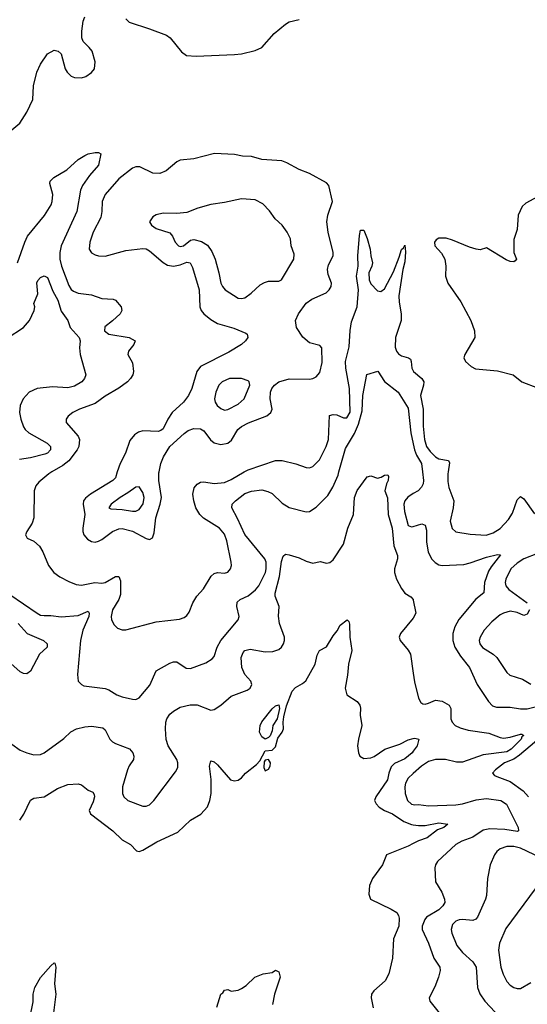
# Model space of a CAD drawing. Header units: inches. Extents: x 2323201 to 2563958, y 895391 to 1023096.
# Tile 19 of 196: x 2357687 to 2360670, y 1006871 to 1012658. Entities that reach past the tile are written whole.
import ezdxf

# ---------------------------------------------------------------- set-up
doc = ezdxf.new("R2010")
doc.units = ezdxf.units.IN
doc.header["$MEASUREMENT"] = 0
for name, color, linetype in [('C3050', 7, 'Continuous'), ('C3051', 7, 'Continuous'), ('C3060', 7, 'Continuous'), ('C3061', 7, 'Continuous')]:
    doc.layers.add(name, color=color, linetype=linetype)

msp = doc.modelspace()

# ---------------------------------------------------------------- linework, layer by layer
at = {"layer": 'C3050', "color": 5}
for points, elevation in [([(2357630, 1009279.6), (2357790, 1009169.2), (2357810, 1009159.1), (2357830, 1009155.8), (2357870, 1009157.2), (2357930, 1009148.6), (2358030, 1009156.6), (2358090, 1009181.3), (2358095.6, 1009170), (2358094.2, 1009150), (2358057.8, 1009070), (2358043.9, 1009010), (2358026, 1008810), (2358030.6, 1008770.6), (2358050.4, 1008750.4), (2358063.7, 1008743.7), (2358190, 1008726.7), (2358210, 1008719.6), (2358257.1, 1008690), (2358290, 1008677.6), (2358350, 1008664), (2358370, 1008663.6), (2358390, 1008672), (2358452.2, 1008747.8), (2358488.2, 1008831.8), (2358570, 1008876.5), (2358590, 1008884.9), (2358610, 1008883.6), (2358666.3, 1008846.3), (2358690, 1008844.2), (2358781.8, 1008878.2), (2358819, 1008901), (2358830, 1008916.3), (2358847.2, 1008970), (2358869, 1009010), (2358971.2, 1009130), (2358976.9, 1009150), (2358962.7, 1009210), (2358965.9, 1009234.1), (2358982, 1009250), (2359030, 1009271.3), (2359073.4, 1009306.6), (2359091.8, 1009330), (2359130.7, 1009409.3), (2359136.4, 1009430), (2359134.9, 1009470), (2359127.1, 1009490), (2359010, 1009631.6), (2358967, 1009727), (2358932.9, 1009790), (2358936, 1009810), (2358954.5, 1009830), (2359010, 1009872.9), (2359050, 1009888.1), (2359110, 1009894.4), (2359145.9, 1009885.9), (2359170, 1009872.6), (2359230, 1009816.4), (2359270.3, 1009790.3), (2359370, 1009766.2), (2359390, 1009767.2), (2359430, 1009793.4), (2359497.6, 1009862.4), (2359526.8, 1009910), (2359557.8, 1009982.2), (2359562.8, 1010000)], 260), ([(2357640.4, 1008400.4), (2357690, 1008364.9), (2357730, 1008348.4), (2357770, 1008338.4), (2357810, 1008340.4), (2357830, 1008348.4), (2357945.6, 1008434.4), (2357988.3, 1008471.7), (2358021.6, 1008490), (2358070, 1008502.5), (2358110, 1008506), (2358175.4, 1008495.4), (2358190, 1008484.9), (2358216.5, 1008430), (2358233.4, 1008413.4), (2358250, 1008403.2), (2358332.8, 1008372.8), (2358352.4, 1008350), (2358358.4, 1008330), (2358354.9, 1008310), (2358330, 1008272), (2358321.5, 1008250), (2358290.3, 1008150), (2358290.3, 1008110), (2358299.5, 1008090), (2358323, 1008070), (2358410, 1008034.9), (2358430, 1008035.3), (2358450, 1008044.4), (2358475.1, 1008070), (2358602.4, 1008237.6), (2358616.1, 1008263.9), (2358616.8, 1008290), (2358609.7, 1008310), (2358559.2, 1008390), (2358547.9, 1008427.9), (2358543.7, 1008490), (2358546.8, 1008530), (2358552.7, 1008550), (2358570, 1008576.9), (2358590, 1008594), (2358630, 1008616.9), (2358688.8, 1008631.2), (2358730, 1008631.2), (2358810, 1008600.9), (2358830, 1008604.2), (2358869.6, 1008630), (2358930, 1008682), (2359023.3, 1008716.7), (2359040.7, 1008730), (2359051.3, 1008750), (2359044.7, 1008770), (2359009.9, 1008809.9), (2358993.2, 1008850), (2358989.2, 1008910), (2359000.4, 1008939.6), (2359010, 1008950.2), (2359041.3, 1008958.7), (2359130, 1008943.2), (2359175, 1008945), (2359210, 1008956.9), (2359225.1, 1008970), (2359237.7, 1008990), (2359243.9, 1009010), (2359243.1, 1009030), (2359214.5, 1009110), (2359207.4, 1009152.6), (2359212, 1009210), (2359189.3, 1009269.3), (2359188, 1009288), (2359213.8, 1009386.2), (2359225.8, 1009474.2), (2359235.4, 1009504.6), (2359250, 1009516.4), (2359270, 1009512.2), (2359330, 1009495.3), (2359370, 1009475.8), (2359410, 1009463.8), (2359453, 1009473), (2359490, 1009464), (2359510, 1009467.7), (2359530, 1009483.8), (2359590, 1009576.3), (2359615.5, 1009670), (2359649.1, 1009750), (2359654.3, 1009850), (2359670, 1009892), (2359730, 1009972), (2359750, 1009977.6), (2359790, 1009962.8), (2359810.9, 1009969.1), (2359830, 1009981.3), (2359850, 1009982.8), (2359853.8, 1009973.8), (2359852.3, 1009950), (2359842, 1009930), (2359833, 1009890), (2359848.5, 1009848.5), (2359852.2, 1009750), (2359875.2, 1009670), (2359886.6, 1009566.6), (2359906.4, 1009510), (2359906.4, 1009490), (2359889.5, 1009430.5), (2359889.5, 1009410), (2359902.4, 1009370), (2359930, 1009315.8), (2359950, 1009288.2), (2359985.5, 1009265.5), (2359999.3, 1009250), (2360000, 1009246.5)], 240), ([(2357875.9, 1010000), (2357859, 1009990), (2357799.8, 1009940.2), (2357781, 1009919), (2357771.6, 1009888.4), (2357770.2, 1009730), (2357760, 1009700), (2357728.3, 1009650), (2357721.5, 1009630), (2357731.5, 1009611.5), (2357770, 1009592.9), (2357803.2, 1009563.2), (2357823.2, 1009530), (2357856.9, 1009450), (2357887.2, 1009410), (2357923.9, 1009383.9), (2357976.1, 1009356.1), (2358019.4, 1009339.4), (2358050, 1009334.7), (2358128.7, 1009351.3), (2358170, 1009346.9), (2358190, 1009351.3), (2358250, 1009385.5), (2358270, 1009386.5), (2358280.4, 1009360.4), (2358280.1, 1009279.9), (2358268.8, 1009251.2), (2358231.5, 1009190), (2358224, 1009150), (2358226.3, 1009130), (2358241.7, 1009101.7), (2358262.1, 1009082.1), (2358290, 1009071.3), (2358310, 1009071.4), (2358490, 1009118.9), (2358626, 1009134), (2358654.5, 1009145.5), (2358670, 1009157.3), (2358683.5, 1009176.5), (2358704, 1009230), (2358727.1, 1009270), (2358767.6, 1009312.4), (2358813, 1009387), (2358830, 1009402.6), (2358850, 1009409), (2358890, 1009406), (2358909.7, 1009410.3), (2358925.1, 1009430), (2358930.9, 1009450), (2358929.7, 1009470.3), (2358904.5, 1009595.5), (2358890, 1009635.4), (2358861.5, 1009670), (2358768.2, 1009728.2), (2358746.6, 1009750), (2358722.3, 1009790), (2358709.8, 1009830), (2358704.7, 1009870), (2358713, 1009907), (2358730, 1009928.8), (2358750, 1009939.6), (2358770, 1009942.2), (2358830, 1009932.7), (2358890, 1009939), (2358930, 1009956.1), (2359006.5, 1010000)], 280), ([(2358260.8, 1010000), (2358250, 1009966), (2358234, 1009950), (2358102.6, 1009870), (2358073.2, 1009846.8), (2358063, 1009830), (2358060.4, 1009810), (2358069.1, 1009750), (2358057.4, 1009670), (2358058.3, 1009650), (2358064.7, 1009630), (2358085.4, 1009605.4), (2358110, 1009591.5), (2358130, 1009588.4), (2358150, 1009592.4), (2358170, 1009603.3), (2358232, 1009650), (2358270, 1009665.7), (2358290, 1009667.9), (2358350, 1009653), (2358430, 1009609.2), (2358450, 1009604), (2358467.6, 1009612.4), (2358476.9, 1009643.1), (2358487.5, 1009730), (2358513.3, 1009810), (2358520.5, 1009850), (2358504.5, 1009950), (2358505.6, 1009994.3), (2358506.8, 1010000)], 320), ([(2360000, 1009872.5), (2359967.2, 1009852.8), (2359951.2, 1009830), (2359945.4, 1009810), (2359948.6, 1009768.6), (2359970, 1009685.3), (2359990, 1009676.9), (2360000, 1009679.8)], 260), ([(2357678.2, 1009110), (2357731.5, 1009051.5), (2357827.2, 1009010), (2357848.8, 1008990), (2357848.5, 1008970), (2357804.2, 1008930), (2357750.1, 1008829.9), (2357730, 1008814.5), (2357710, 1008815.1), (2357690, 1008826), (2357634.8, 1008874.8)], 240), ([(2357687, 1007953), (2357710.5, 1007989.5), (2357750, 1008070.9), (2357770, 1008082.1), (2357830, 1008090.2), (2357910, 1008139.6), (2357970, 1008163.7), (2358030, 1008167.2), (2358050, 1008161.1), (2358090, 1008130.2), (2358117.6, 1008117.6), (2358125.3, 1008105.3), (2358127.5, 1008090), (2358119.7, 1008060.3), (2358095.6, 1008010), (2358103.1, 1007990), (2358234.9, 1007890), (2358290, 1007838.4), (2358338, 1007810), (2358373.5, 1007773.5), (2358390, 1007768.5), (2358410, 1007776.5), (2358492.9, 1007827.1), (2358616.8, 1007883.2), (2358690, 1007953), (2358751.3, 1007988.7), (2358790, 1008031), (2358804.7, 1008070), (2358812.5, 1008110), (2358811.7, 1008191.7), (2358803.1, 1008270), (2358810, 1008302.8), (2358830, 1008295.8), (2358850, 1008278), (2358926.7, 1008190), (2358950, 1008184.4), (2358970, 1008189.1), (2358990, 1008202.6), (2359013.1, 1008230), (2359079.1, 1008280.9), (2359098.2, 1008301.8), (2359130, 1008360.4), (2359170, 1008365.6), (2359190, 1008385.4), (2359203.6, 1008436.4), (2359229.9, 1008470), (2359237.5, 1008490), (2359234.7, 1008530), (2359239.3, 1008560.7), (2359255.3, 1008624.7), (2359289.2, 1008710.8), (2359307, 1008733), (2359350, 1008756.1), (2359367.7, 1008772.3), (2359423.5, 1008870), (2359436.1, 1008923.9), (2359449.6, 1008950), (2359490, 1008972), (2359530, 1009037), (2359553.6, 1009066.4), (2359570, 1009099.3), (2359610.9, 1009130.9), (2359621, 1009121), (2359624.7, 1009104.7), (2359627.2, 1009030), (2359638.8, 1008950), (2359619.3, 1008870), (2359614, 1008806), (2359598.9, 1008730), (2359610.3, 1008690.3), (2359670, 1008650.6), (2359685.5, 1008630), (2359690, 1008612), (2359688.5, 1008570), (2359698, 1008510), (2359677.4, 1008430), (2359673.1, 1008390), (2359678, 1008350), (2359686.7, 1008330), (2359710, 1008316.5), (2359750, 1008319.3), (2359770, 1008327.8), (2359832.6, 1008370), (2359920.2, 1008399.8), (2359970, 1008426.4), (2360000, 1008433.3)], 220), ([(2360000, 1009140.9), (2359999.7, 1009140.3), (2359924.4, 1009050), (2359917.1, 1009030), (2359923.8, 1009010), (2359970, 1008953.4), (2359983.7, 1008930), (2360000, 1008816.6)], 240), ([(2360000, 1008358.6), (2359993.7, 1008350), (2359950, 1008314.6), (2359890, 1008287.4), (2359870, 1008266.2), (2359855.7, 1008230), (2359848.6, 1008190), (2359779.6, 1008090), (2359773.1, 1008070), (2359781.5, 1008050), (2359800.3, 1008030), (2359830, 1008010.2), (2359878.3, 1007990), (2359945.5, 1007945.5), (2359990, 1007927.8), (2360000, 1007926.3)], 220), ([(2360000, 1008227.8), (2359970, 1008201.1), (2359954.8, 1008170), (2359950.6, 1008150), (2359953.3, 1008110), (2359966.5, 1008070), (2359990, 1008047.8), (2360000, 1008045.3)], 240), ([(2360000, 1007816.4), (2359970, 1007801.2), (2359843.1, 1007750), (2359818.3, 1007690), (2359760.3, 1007610), (2359743.6, 1007570), (2359738.7, 1007518.7), (2359748.5, 1007488.5), (2359870, 1007430.4), (2359902.8, 1007410), (2359914, 1007394), (2359917.3, 1007377.3), (2359914.2, 1007330), (2359884.2, 1007255.8), (2359877.6, 1007142.4), (2359856, 1007050), (2359834.3, 1007010), (2359767.6, 1006950), (2359754.9, 1006930), (2359752.3, 1006910), (2359763.5, 1006850)], 220), ([(2357746.9, 1006790), (2357766.1, 1006886.1), (2357765.8, 1006930), (2357775.7, 1006970), (2357810, 1007028.8), (2357870, 1007096.4), (2357890, 1007114), (2357893.3, 1007113.3), (2357900.2, 1007090), (2357892.2, 1006992.2), (2357899.1, 1006930), (2357881.8, 1006790)], 180), ([(2358844.8, 1006855.2), (2358870, 1006931.2), (2358881.1, 1006938.9), (2358890, 1006953.7), (2358910, 1006958), (2358930, 1006948), (2358970, 1006954.9), (2358990, 1006963.7), (2359017.8, 1006982.2), (2359069.7, 1007030.3), (2359118, 1007050), (2359170, 1007058.8), (2359190, 1007071), (2359210, 1007062), (2359217.3, 1007030), (2359184.2, 1006930), (2359172, 1006870)], 180)]:
    msp.add_lwpolyline(points, dxfattribs=dict(at, elevation=elevation))
for points, elevation in [([(2358390, 1009911.8), (2358370, 1009911.6), (2358323.5, 1009876.5), (2358277.6, 1009850), (2358224.4, 1009810), (2358211, 1009790), (2358223.1, 1009783.1), (2358290, 1009779.7), (2358350, 1009769.4), (2358370, 1009770.2), (2358390, 1009780.3), (2358412.2, 1009812.2), (2358418, 1009850), (2358410, 1009879.5)], 340), ([(2359130, 1008429.7), (2359110, 1008442.6), (2359096.1, 1008470), (2359099.8, 1008510), (2359110, 1008531.7), (2359170, 1008606.9), (2359190, 1008624.9), (2359210, 1008632), (2359213.4, 1008610), (2359200.7, 1008550), (2359175, 1008510), (2359170, 1008478), (2359158.2, 1008450), (2359150, 1008439.1)], 220), ([(2359150, 1008309.6), (2359130, 1008306), (2359123.1, 1008296.9), (2359122.7, 1008262.8), (2359130, 1008243), (2359150, 1008254), (2359159.8, 1008270), (2359161.7, 1008290)], 220)]:
    msp.add_lwpolyline(points, close=True, dxfattribs=dict(at, elevation=elevation))
at = {"layer": 'C3051', "color": 5}
for points, elevation in [([(2357630, 1012001.6), (2357688, 1012050), (2357730, 1012114.8), (2357765.1, 1012190), (2357767.8, 1012270), (2357787.6, 1012350), (2357810, 1012396), (2357850, 1012458), (2357890, 1012478.8), (2357914, 1012474), (2357930, 1012458), (2357954.6, 1012370), (2357966.3, 1012350), (2357990, 1012327.1), (2358010, 1012318.5), (2358050, 1012316), (2358074.9, 1012325.1), (2358110, 1012347.2), (2358127.1, 1012370), (2358130.8, 1012410), (2358112.6, 1012472.6), (2358095.8, 1012495.8), (2358059.3, 1012530), (2358052.1, 1012552.1), (2358051.8, 1012590), (2358060.7, 1012650), (2358070, 1012676)], 320), ([(2358310, 1012664), (2358330, 1012643), (2358450, 1012605.5), (2358550, 1012567.7), (2358571.7, 1012551.7), (2358638, 1012470), (2358668, 1012448), (2358723.7, 1012443.7), (2358950, 1012454), (2358990, 1012457.4), (2359070, 1012476.5), (2359110, 1012494.9), (2359182.4, 1012577.6), (2359250, 1012632.4), (2359270, 1012645.5), (2359330, 1012658.8)], 320), ([(2357674.9, 1011230), (2357716.3, 1011350), (2357733.5, 1011386.5), (2357833, 1011507), (2357871.7, 1011570), (2357878.6, 1011590), (2357881.6, 1011630), (2357864.1, 1011695.9), (2357865.7, 1011710), (2357888.2, 1011730), (2357963.3, 1011776.7), (2358030, 1011836.9), (2358070, 1011860.9), (2358090, 1011870.3), (2358130, 1011877.1), (2358150, 1011877.3), (2358164.7, 1011870), (2358150, 1011802.4), (2358096.5, 1011743.5), (2358055.9, 1011684.1), (2358043.9, 1011656.1), (2358022.9, 1011530), (2357931.5, 1011330), (2357922.3, 1011290), (2357923.3, 1011250), (2357932.4, 1011210), (2357976.7, 1011096.7), (2357990, 1011073.2), (2358002.3, 1011062.3), (2358030, 1011050.1), (2358110, 1011041.7), (2358170, 1011019.5), (2358236.2, 1011016.2), (2358250.3, 1011010), (2358283.7, 1010970), (2358287.4, 1010950), (2358276.9, 1010930), (2358232.3, 1010887.7), (2358186.6, 1010853.4), (2358186.3, 1010830), (2358210, 1010809.3), (2358330.1, 1010790.1), (2358365.5, 1010770), (2358358.7, 1010750), (2358327.4, 1010710), (2358322, 1010690), (2358350, 1010642), (2358356, 1010590), (2358351.9, 1010570), (2358338.8, 1010550), (2358319.7, 1010530), (2358270, 1010493.3), (2358190, 1010446.3), (2358130, 1010403.2), (2358038, 1010370), (2357998.7, 1010350), (2357971.1, 1010328.9), (2357960.3, 1010310), (2357960.9, 1010290), (2358030.1, 1010210.1), (2358037.7, 1010190), (2358034.8, 1010150), (2358025.3, 1010130), (2357975.2, 1010064.8), (2357941.3, 1010038.7), (2357875.9, 1010000)], 280), ([(2358506.8, 1010000), (2358516.6, 1010050), (2358531.9, 1010088.1), (2358569.9, 1010150.1), (2358653, 1010227), (2358677.1, 1010242.9), (2358710, 1010256.4), (2358750, 1010253.9), (2358770, 1010241.4), (2358808.6, 1010188.6), (2358830, 1010172.1), (2358870, 1010161.3), (2358910, 1010168.5), (2358932.5, 1010187.5), (2358969.9, 1010250), (2358990, 1010267.4), (2359031.2, 1010288.8), (2359139.2, 1010330), (2359162.8, 1010350), (2359170.8, 1010370), (2359158.5, 1010430), (2359160.9, 1010470), (2359169.2, 1010490), (2359185.4, 1010510), (2359209.8, 1010530), (2359270, 1010547.7), (2359390, 1010545.5), (2359410, 1010548.8), (2359430, 1010558.9), (2359450, 1010584), (2359464.1, 1010644.1), (2359463, 1010730), (2359450, 1010743), (2359390, 1010759.8), (2359351.6, 1010791.6), (2359313.8, 1010850), (2359308.6, 1010890), (2359325.1, 1010930), (2359370, 1010991.4), (2359403.7, 1011016.3), (2359487.2, 1011052.8), (2359506.2, 1011070), (2359518.2, 1011090), (2359519.3, 1011110), (2359500.7, 1011160.7), (2359495.7, 1011190), (2359501.9, 1011218.1), (2359529.9, 1011270), (2359529.3, 1011290), (2359500.5, 1011410), (2359491.9, 1011470), (2359497.3, 1011510), (2359526.3, 1011590), (2359502.9, 1011682.9), (2359490, 1011699.3), (2359390, 1011755.1), (2359330, 1011778.7), (2359257.8, 1011817.8), (2359228.5, 1011828.5), (2359110, 1011837.4), (2359050, 1011854), (2358997.1, 1011857.1), (2358950, 1011866.3), (2358832.6, 1011872.6), (2358710, 1011840.5), (2358630, 1011831.8), (2358610, 1011822.9), (2358548.5, 1011770), (2358510, 1011754.4), (2358470, 1011756.8), (2358392.9, 1011792.9), (2358370, 1011793), (2358350, 1011785.9), (2358270, 1011723.6), (2358189.1, 1011630), (2358172.3, 1011590), (2358170.6, 1011530), (2358163.5, 1011496.5), (2358118.5, 1011410), (2358099.3, 1011350), (2358095.7, 1011310), (2358108.4, 1011288.4), (2358130, 1011275.9), (2358150, 1011270.8), (2358190, 1011268.9), (2358310, 1011301.2), (2358410, 1011314.3), (2358430, 1011310.6), (2358450, 1011299.5), (2358530, 1011231), (2358555.7, 1011215.7), (2358590, 1011209.5), (2358630, 1011217.7), (2358670, 1011233), (2358689.3, 1011229.3), (2358702.6, 1011202.6), (2358741.6, 1011070), (2358746.5, 1010970), (2358754.2, 1010950), (2358769.2, 1010930), (2358810, 1010895.9), (2358850, 1010872.8), (2358945.9, 1010845.9), (2359015.9, 1010815.9), (2359023.8, 1010810), (2359027.2, 1010790), (2359014.6, 1010770), (2358991.5, 1010750), (2358916.6, 1010703.4), (2358750, 1010619.8), (2358728.1, 1010590), (2358697.9, 1010490), (2358679.8, 1010450), (2358650, 1010410.6), (2358583.5, 1010350), (2358556.8, 1010310), (2358530, 1010253), (2358517.2, 1010242.8), (2358501.2, 1010238.8), (2358410, 1010242), (2358385.3, 1010234.7), (2358360.8, 1010219.2), (2358334.9, 1010185.1), (2358308, 1010110), (2358276.8, 1010050), (2358260.8, 1010000)], 320), ([(2359006.5, 1010000), (2359030, 1010013.5), (2359190, 1010067.1), (2359230, 1010067.1), (2359310, 1010048), (2359370, 1010026), (2359390, 1010025.3), (2359410, 1010032), (2359448.3, 1010071.7), (2359489, 1010150), (2359501.1, 1010190), (2359508.5, 1010331.5), (2359530, 1010338.2), (2359550, 1010335.1), (2359590, 1010319), (2359610, 1010318.2), (2359628.7, 1010351.3), (2359625.4, 1010490), (2359603.1, 1010610), (2359601.4, 1010650), (2359623.9, 1010736.1), (2359628.7, 1010831.3), (2359637.7, 1010882.3), (2359669.9, 1010970.1), (2359677.7, 1011070), (2359666.6, 1011150), (2359676.9, 1011210), (2359674.3, 1011270), (2359683.4, 1011390), (2359690, 1011421.6), (2359710, 1011422), (2359730, 1011373), (2359747.5, 1011310), (2359750.8, 1011270), (2359760.9, 1011230), (2359757.1, 1011210), (2359739, 1011170), (2359740.9, 1011130), (2359750, 1011106), (2359790, 1011065.6), (2359810, 1011061.6), (2359830, 1011076.1), (2359882.9, 1011177.1), (2359917.8, 1011262.2), (2359930, 1011308), (2359942.7, 1011317.3), (2359950, 1011333.4), (2359954.3, 1011294.3), (2359950, 1011234.5), (2359938.3, 1011190), (2359915.9, 1011035.9), (2359917.5, 1010997.5), (2359929.1, 1010929.1), (2359929.2, 1010890), (2359895.2, 1010790), (2359894.5, 1010734.5), (2359902.2, 1010710), (2359913.9, 1010693.8), (2359930, 1010682.6), (2359971.6, 1010671.6), (2359983, 1010663), (2359988.5, 1010650), (2359991.8, 1010610), (2360000, 1010593.5)], 280), ([(2357612.6, 1010787.4), (2357709.8, 1010850), (2357744.1, 1010890), (2357772.4, 1010950), (2357775.8, 1010970), (2357769.8, 1010990.2), (2357793.5, 1011046.5), (2357788.7, 1011111.3), (2357793.7, 1011126.3), (2357810, 1011143.8), (2357830, 1011152.2), (2357850, 1011143.7), (2357882.2, 1011062.2), (2357910.8, 1011010), (2357930, 1010946), (2357970, 1010890.6), (2357984.6, 1010850), (2358036.2, 1010790), (2358041.8, 1010770), (2358038.5, 1010730), (2358042, 1010690), (2358075.3, 1010570), (2358068.8, 1010550), (2358051.8, 1010530), (2358010, 1010504.4), (2357970, 1010494.8), (2357880, 1010500), (2357790, 1010491.4), (2357743.6, 1010470), (2357707.1, 1010430), (2357690.1, 1010390), (2357685.7, 1010350), (2357693.4, 1010310), (2357710, 1010265.3), (2357719.2, 1010250), (2357740.9, 1010230), (2357848.8, 1010170), (2357868.7, 1010150), (2357868.8, 1010130), (2357850.3, 1010110), (2357835.5, 1010104.5), (2357750, 1010082.7), (2357686, 1010074)], 260), ([(2359562.8, 1010000), (2359601.9, 1010138.1), (2359654.7, 1010225.3), (2359678.3, 1010281.7), (2359699.7, 1010360.3), (2359703, 1010450), (2359727.7, 1010572.3), (2359791.7, 1010591.7), (2359831.1, 1010531.1), (2359911.6, 1010470), (2359970, 1010374.6), (2359986.4, 1010230), (2360000, 1010164.5)], 260)]:
    msp.add_lwpolyline(points, dxfattribs=dict(at, elevation=elevation))
at = {"layer": 'C3051', "color": 5, "elevation": 340}
for points in [[(2358990, 1011606), (2358890, 1011583), (2358810, 1011571.1), (2358734.8, 1011550), (2358670, 1011525.1), (2358610, 1011518.4), (2358530, 1011522), (2358490, 1011512.3), (2358470, 1011499), (2358450.8, 1011470), (2358460.7, 1011450), (2358490, 1011430.5), (2358570, 1011405.3), (2358585.8, 1011385.8), (2358600.2, 1011350), (2358620.4, 1011330), (2358630, 1011326), (2358650, 1011329.4), (2358690, 1011362.8), (2358710, 1011367.1), (2358754.6, 1011354.6), (2358790, 1011332.3), (2358816.1, 1011296.1), (2358835.3, 1011250), (2358858, 1011170), (2358869.1, 1011110), (2358878.7, 1011090), (2358894.9, 1011070), (2358970, 1011021.3), (2358990, 1011018.7), (2359010, 1011024.2), (2359047.6, 1011050), (2359100.9, 1011099.1), (2359125.6, 1011114.4), (2359150, 1011121.1), (2359210, 1011120.5), (2359225.2, 1011130), (2359298.4, 1011250), (2359299.5, 1011279.5), (2359282.7, 1011330), (2359278, 1011370), (2359259.5, 1011410), (2359229.4, 1011450), (2359188.3, 1011488.3), (2359155.2, 1011535.2), (2359115.8, 1011575.8), (2359070, 1011598.7)], [(2358921, 1010550), (2358877.6, 1010530), (2358857.6, 1010510), (2358840.3, 1010470), (2358832.4, 1010430), (2358834.9, 1010410), (2358848.2, 1010390), (2358870, 1010373), (2358890, 1010363.8), (2358910, 1010366.4), (2358970, 1010398), (2359006.6, 1010430), (2359039.8, 1010510), (2359035.4, 1010530), (2359030, 1010534.7), (2358990, 1010549.8)]]:
    msp.add_lwpolyline(points, close=True, dxfattribs=at)
at = {"layer": 'C3060', "color": 5}
for points, elevation in [([(2360054.3, 1010000), (2360060.2, 1009950), (2360058.9, 1009930), (2360049.3, 1009910), (2360029.2, 1009890), (2360000, 1009872.5)], 260), ([(2360205.5, 1010000), (2360204, 1009990), (2360204, 1009944), (2360209.5, 1009909.5), (2360237.9, 1009830), (2360235.1, 1009790), (2360217.8, 1009710), (2360228.3, 1009668.3), (2360250, 1009648.9), (2360333.7, 1009633.7), (2360429.3, 1009629.3), (2360470, 1009641.4), (2360510, 1009667.7), (2360559.6, 1009720.4), (2360582.3, 1009757.7), (2360610, 1009837.1), (2360630, 1009856.5), (2360650, 1009842.3), (2360713.3, 1009753.3)], 280), ([(2360000, 1009679.8), (2360050, 1009694.3), (2360070, 1009688), (2360078.6, 1009658.6), (2360078.1, 1009590), (2360088.1, 1009528.1), (2360110, 1009486.7), (2360127.8, 1009467.8), (2360150, 1009454), (2360170, 1009450.2), (2360296.2, 1009456.2), (2360334.7, 1009465.3), (2360430, 1009500.1), (2360495.1, 1009515.1), (2360512.1, 1009512.1), (2360456.9, 1009443.1), (2360442.3, 1009417.7), (2360418.9, 1009350), (2360413.8, 1009290), (2360367, 1009253), (2360267.6, 1009132.4), (2360243.8, 1009090), (2360232.7, 1009050), (2360232.8, 1009010), (2360243.9, 1008970), (2360277.6, 1008917.6), (2360330.3, 1008850), (2360374.6, 1008750), (2360441.5, 1008650), (2360466.2, 1008626.2), (2360490, 1008617.2), (2360570, 1008616.8), (2360630, 1008606.9), (2360670, 1008608.6), (2360850, 1008653.5)], 260), ([(2360810, 1009551.9), (2360650, 1009489.9), (2360610, 1009464.9), (2360572.7, 1009430), (2360543, 1009370), (2360539.3, 1009350), (2360543.8, 1009330), (2360561.1, 1009310), (2360670.1, 1009230)], 280), ([(2360000, 1009246.5), (2360014.4, 1009170), (2360000, 1009140.9)], 240), ([(2360683, 1009190), (2360670, 1009163.8), (2360650, 1009157.3), (2360610, 1009174.9), (2360570, 1009181.1), (2360530, 1009171.1), (2360510, 1009160.2), (2360461.6, 1009118.4), (2360416, 1009070), (2360392.9, 1009030), (2360387.7, 1009010), (2360390.2, 1008990), (2360407.6, 1008967.6), (2360470, 1008930.1), (2360491.5, 1008910), (2360550, 1008821.1), (2360566.6, 1008806.6), (2360641.4, 1008781.4), (2360690, 1008753.6)], 280), ([(2360000, 1008816.6), (2360007.1, 1008767.1), (2360030.5, 1008670), (2360044.9, 1008644.9), (2360056.8, 1008636.8), (2360070, 1008635.5), (2360090, 1008641.3), (2360130, 1008658.9), (2360170, 1008652.4), (2360210, 1008630.3), (2360220.2, 1008610), (2360221.3, 1008550), (2360227.7, 1008530), (2360245.7, 1008510), (2360275.3, 1008495.3), (2360322.4, 1008482.4), (2360445, 1008465), (2360510, 1008439.1), (2360530, 1008436.1), (2360570, 1008441.5), (2360630, 1008458.7), (2360638.7, 1008458.7), (2360650.3, 1008450.3), (2360637.2, 1008442.8), (2360633.8, 1008430), (2360574.6, 1008370), (2360550, 1008356), (2360410, 1008336.6), (2360290, 1008294.7), (2360255, 1008295), (2360190, 1008309.3), (2360130, 1008309.5), (2360090, 1008298.8), (2360047.6, 1008270), (2360000, 1008227.8)], 240), ([(2360000, 1008433.3), (2360010, 1008435.6), (2360032, 1008430), (2360023.1, 1008390), (2360000, 1008358.6)], 220), ([(2360750, 1008441.7), (2360624.4, 1008335.6), (2360590, 1008312.6), (2360536.2, 1008290), (2360483.8, 1008250), (2360464.9, 1008230), (2360476.7, 1008216.7), (2360490.8, 1008210), (2360570, 1008181.1), (2360646.5, 1008126.5), (2360677.3, 1008090)], 260), ([(2360000, 1008045.3), (2360010, 1008042.8), (2360030, 1008045.2), (2360090, 1008036.8), (2360250, 1008043.3), (2360290, 1008049.1), (2360370, 1008072.8), (2360430, 1008081), (2360514.9, 1008070), (2360547.8, 1008047.8), (2360616.2, 1007910), (2360618, 1007890), (2360612.7, 1007887.3), (2360537.9, 1007897.9), (2360450, 1007901.7), (2360410, 1007895), (2360350, 1007854), (2360285.3, 1007830), (2360250.3, 1007810), (2360142.6, 1007710), (2360130.3, 1007690), (2360126.3, 1007673.7), (2360131.5, 1007591.5), (2360168.7, 1007530), (2360182.6, 1007490), (2360184.6, 1007470), (2360173.6, 1007450), (2360150, 1007425.8), (2360077.4, 1007382.6), (2360067.5, 1007370), (2360053, 1007330), (2360053.2, 1007310), (2360090.2, 1007230), (2360121.8, 1007141.8), (2360156.5, 1007090), (2360157.4, 1007070), (2360147.6, 1007030), (2360126.6, 1006973.4), (2360093.4, 1006910), (2360097.3, 1006890), (2360191.9, 1006771.9)], 240), ([(2360000, 1007926.3), (2360030, 1007921.5), (2360070, 1007922.6), (2360150, 1007938), (2360202.8, 1007930), (2360179.3, 1007910), (2360142.8, 1007897.2), (2360082.3, 1007850), (2360030, 1007831.6), (2360000, 1007816.4)], 220), ([(2360750, 1007733), (2360630, 1007788.5), (2360590, 1007799.4), (2360550, 1007799), (2360510, 1007785.7), (2360490.2, 1007770), (2360476.9, 1007750), (2360452.4, 1007690), (2360435.3, 1007610), (2360430.3, 1007510), (2360425.2, 1007490), (2360377.2, 1007382.8), (2360368.2, 1007371.8), (2360350, 1007364.1), (2360290, 1007369.8), (2360270, 1007367.6), (2360250, 1007359.7), (2360230, 1007339.5), (2360223.2, 1007310), (2360227.3, 1007290), (2360256.5, 1007216.5), (2360290, 1007174.9), (2360350, 1007120.4), (2360370.2, 1007090.2), (2360377.6, 1006970), (2360392, 1006932), (2360420.8, 1006890), (2360510, 1006792.8)], 260), ([(2360717.3, 1007550), (2360543.5, 1007316.5), (2360507.1, 1007230), (2360500.7, 1007190), (2360514.5, 1007090), (2360527.9, 1007047.9), (2360550, 1007006), (2360570, 1006984), (2360590, 1006970.2), (2360610, 1006963.9), (2360630, 1006964.9), (2360690, 1006999.8)], 280)]:
    msp.add_lwpolyline(points, dxfattribs=dict(at, elevation=elevation))
at = {"layer": 'C3061', "color": 5}
for points, elevation in [([(2360730, 1011617), (2360660.7, 1011579.3), (2360639.5, 1011560.5), (2360617.1, 1011510), (2360610, 1011426), (2360590, 1011366), (2360590.3, 1011290), (2360607.3, 1011250), (2360599.5, 1011240.5), (2360590, 1011235.1), (2360570, 1011236.2), (2360546.6, 1011246.6), (2360430, 1011318), (2360393.7, 1011306.3), (2360370, 1011309.4), (2360330, 1011320.7), (2360230, 1011363), (2360193.9, 1011373.9), (2360150, 1011375.1), (2360134.9, 1011365.1), (2360124.9, 1011350), (2360127, 1011330), (2360165.3, 1011285.3), (2360184.7, 1011250), (2360191.3, 1011210), (2360189.2, 1011150), (2360202.7, 1011110), (2360279.4, 1010999.4), (2360338, 1010890), (2360359.7, 1010830), (2360362.3, 1010790), (2360303.8, 1010690), (2360296.3, 1010670), (2360306.8, 1010650), (2360339.9, 1010619.9), (2360366.6, 1010606.6), (2360494.2, 1010594.2), (2360588, 1010570), (2360638.7, 1010530), (2360730, 1010494.3)], 320), ([(2360000, 1010593.5), (2360001.7, 1010590), (2360050.1, 1010550), (2360062.4, 1010530), (2360061, 1010510), (2360042.2, 1010450), (2360059, 1010370), (2360058.6, 1010270), (2360065.2, 1010190), (2360077.9, 1010150), (2360099.7, 1010119.7), (2360130, 1010089.2), (2360150, 1010076.3), (2360207.2, 1010067.2), (2360213.2, 1010053.2), (2360205.5, 1010000)], 280), ([(2360000, 1010164.5), (2360007.2, 1010130), (2360019.1, 1010099.1), (2360048.5, 1010050), (2360054.3, 1010000)], 260)]:
    msp.add_lwpolyline(points, dxfattribs=dict(at, elevation=elevation))

doc.saveas('drawing.dxf')
